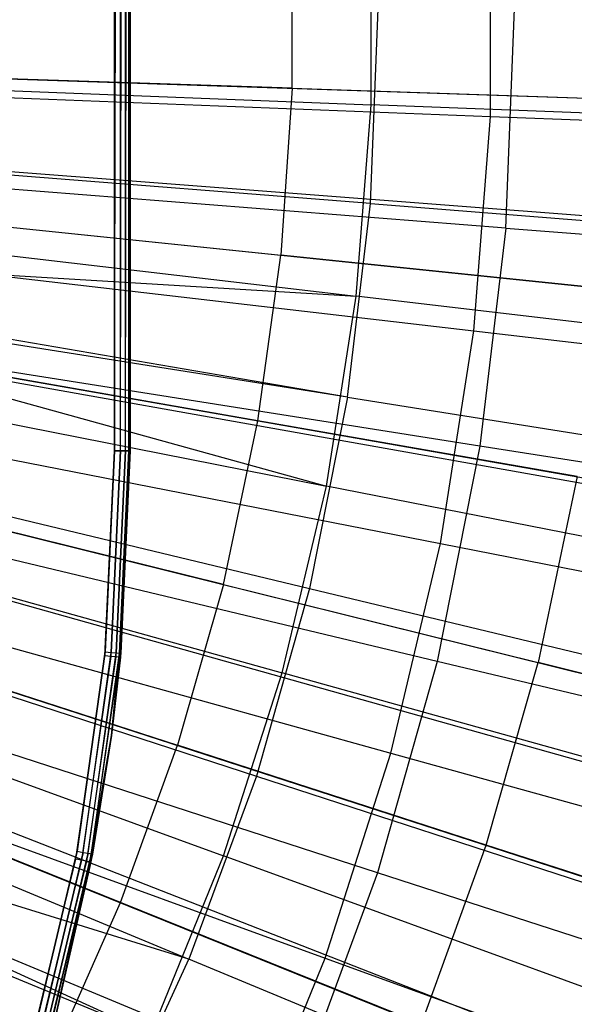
# Model space of a CAD drawing. Extents: x 0.05 to 6.09, y -3 to 3.03.
# Tile 64 of 124: x 3.63 to 3.77, y -0.24 to 0.01. Entities that reach past the tile are written whole.
import ezdxf

# ---------------------------------------------------------------- set-up
doc = ezdxf.new("R2010")
doc.units = 0
doc.header["$MEASUREMENT"] = 0
doc.layers.get('0').update_dxf_attribs({"color": 13, "linetype": 'CONTINUOUS'})

# ---------------------------------------------------------------- blocks, each defined once
blk = doc.blocks.new('PROFILE_SNOW_BALL_PLAFON_P')
at = {"color": 0}
for p, q in [((3.65515, -0.09924, 7.55126), (3.65515, 1.35909, 7.55126)), ((3.65515, -0.09924, 7.55126), (3.65515, 1.35909, 7.55126)), ((3.65666, -0.09924, 7.55096), (3.65666, 1.35909, 7.55096)), ((3.65666, -0.09924, 7.55096), (3.65666, 1.35909, 7.55096)), ((3.65793, -0.09924, 7.5501), (3.65793, 1.35909, 7.5501)), ((3.65793, -0.09924, 7.5501), (3.65793, 1.35909, 7.5501)), ((3.65879, -0.09924, 7.54882), (3.65879, 1.35909, 7.54882)), ((3.65879, -0.09924, 7.54882), (3.65879, 1.35909, 7.54882)), ((3.65909, 1.35909, 7.54732), (3.65909, -0.09924, 7.54732)), ((3.65909, 1.35909, 7.54732), (3.65909, -0.09924, 7.54732)), ((3.65515, 0.64666, 6.43905), (3.65515, -0.09924, 6.43905)), ((3.65515, -0.09924, 6.43905), (3.65667, 0.64666, 6.43935)), ((3.65515, -0.09924, 6.43905), (3.65667, 0.64666, 6.43935)), ((3.65515, 0.64666, 6.43905), (3.65515, -0.09924, 6.43905)), ((3.65666, -0.09924, 6.43935), (3.65795, 0.64666, 6.44022)), ((3.65666, -0.09924, 6.43935), (3.65795, 0.64666, 6.44022)), ((3.65666, -0.09924, 6.43935), (3.65667, 0.64666, 6.43935)), ((3.65666, -0.09924, 6.43935), (3.65667, 0.64666, 6.43935)), ((3.65793, -0.09924, 6.4402), (3.6588, 0.64666, 6.44151)), ((3.65793, -0.09924, 6.4402), (3.6588, 0.64666, 6.44151)), ((3.65793, -0.09924, 6.4402), (3.65795, 0.64666, 6.44022)), ((3.65793, -0.09924, 6.4402), (3.65795, 0.64666, 6.44022)), ((3.65879, -0.09924, 6.44148), (3.65909, 0.64666, 6.44299)), ((3.65879, -0.09924, 6.44148), (3.65909, 0.64666, 6.44299)), ((3.65879, -0.09924, 6.44148), (3.6588, 0.64666, 6.44151)), ((3.65879, -0.09924, 6.44148), (3.6588, 0.64666, 6.44151)), ((3.65909, -0.09924, 6.44299), (3.65909, 0.64666, 6.44299)), ((3.65909, -0.09924, 6.44299), (3.65909, 0.64666, 6.44299)), ((3.65909, -0.09924, 7.47927), (3.65909, 0.10236, 7.47927)), ((3.65909, 0.10236, 7.29141), (3.65909, -0.09924, 7.29141)), ((3.65909, -0.09924, 7.47927), (3.65909, 0.10236, 7.47927)), ((3.65909, 0.10236, 7.29141), (3.65909, -0.09924, 7.29141)), ((3.65793, -0.09924, 7.47649), (3.65793, 0.09958, 7.47649)), ((3.65793, -0.09924, 7.47649), (3.65793, 0.09958, 7.47649)), ((3.65793, -0.09924, 7.2942), (3.65793, 0.09958, 7.2942)), ((3.65793, -0.09924, 7.2942), (3.65793, 0.09958, 7.2942)), ((3.65879, -0.09924, 7.47777), (3.65879, 0.10085, 7.47777)), ((3.65879, -0.09924, 7.47777), (3.65879, 0.10085, 7.47777)), ((3.65879, -0.09924, 7.29292), (3.65879, 0.10085, 7.29292)), ((3.65879, -0.09924, 7.29292), (3.65879, 0.10085, 7.29292)), ((3.65515, 0.09842, 7.47534), (3.65515, -0.09924, 7.47534)), ((3.65515, -0.09924, 7.29535), (3.65515, 0.09842, 7.29535)), ((3.65515, 0.09842, 7.47534), (3.65515, -0.09924, 7.47534)), ((3.65515, -0.09924, 7.29535), (3.65515, 0.09842, 7.29535)), ((3.65666, -0.09924, 7.47564), (3.65666, 0.09872, 7.47564)), ((3.65666, -0.09924, 7.47564), (3.65666, 0.09872, 7.47564)), ((3.65666, -0.09924, 7.29505), (3.65666, 0.09872, 7.29505)), ((3.65666, -0.09924, 7.29505), (3.65666, 0.09872, 7.29505)), ((3.69999, -0.00776, 6.31053), (3.69992, 0.03445, 6.31053)), ((3.69999, -0.00776, 6.31053), (3.69992, 0.03445, 6.31053)), ((3.27539, 0.00637, 6.4171), (3.98007, -0.0171, 6.19533)), ((3.27539, 0.00637, 6.4171), (3.98007, -0.0171, 6.19533)), ((3.27496, -0.00143, 6.41711), (3.97794, -0.05569, 6.19535)), ((3.27496, -0.00143, 6.41711), (3.97794, -0.05569, 6.19535)), ((3.27454, -0.00611, 6.41711), (3.97586, -0.07878, 6.19537)), ((3.27454, -0.00611, 6.41711), (3.97586, -0.07878, 6.19537)), ((3.69999, -0.00776, 6.31053), (3.61723, -0.00501, 6.33742)), ((3.69999, -0.00776, 6.31053), (3.61723, -0.00501, 6.33742)), ((3.69999, -0.00776, 6.31053), (3.69712, -0.04988, 6.31055)), ((3.69999, -0.00776, 6.31053), (3.69712, -0.04988, 6.31055)), ((3.69999, -0.00776, 6.31053), (3.78175, -0.01049, 6.28086)), ((3.69999, -0.00776, 6.31053), (3.78175, -0.01049, 6.28086)), ((3.27282, -0.01849, 6.41712), (3.96702, -0.14193, 6.19543)), ((3.27282, -0.01849, 6.41712), (3.96702, -0.14193, 6.19543)), ((3.27282, -0.01849, 6.41712), (3.96736, -0.14003, 6.19543)), ((3.27282, -0.01849, 6.41712), (3.96736, -0.14003, 6.19543)), ((3.27024, -0.03072, 6.41714), (3.95461, -0.20053, 6.19552)), ((3.27024, -0.03072, 6.41714), (3.95461, -0.20053, 6.19552)), ((3.26885, -0.03601, 6.41715), (3.94771, -0.22669, 6.19557)), ((3.26885, -0.03601, 6.41715), (3.94771, -0.22669, 6.19557)), ((3.61475, -0.04134, 6.33743), (3.69712, -0.04988, 6.31055)), ((3.61475, -0.04134, 6.33743), (3.69712, -0.04988, 6.31055)), ((3.26682, -0.04275, 6.41717), (3.93767, -0.25999, 6.19565)), ((3.26682, -0.04275, 6.41717), (3.93767, -0.25999, 6.19565)), ((3.69131, -0.09169, 6.3106), (3.69712, -0.04988, 6.31055)), ((3.69131, -0.09169, 6.3106), (3.69712, -0.04988, 6.31055)), ((3.77849, -0.05831, 6.28088), (3.69712, -0.04988, 6.31055)), ((3.77849, -0.05831, 6.28088), (3.69712, -0.04988, 6.31055)), ((3.26256, -0.05451, 6.4172), (3.91662, -0.31813, 6.1958)), ((3.26256, -0.05451, 6.4172), (3.91662, -0.31813, 6.1958)), ((3.26328, -0.05269, 6.41719), (3.92017, -0.30914, 6.19578)), ((3.26328, -0.05269, 6.41719), (3.92017, -0.30914, 6.19578)), ((3.69131, -0.09169, 6.3106), (3.60974, -0.07741, 6.33747)), ((3.69131, -0.09169, 6.3106), (3.60974, -0.07741, 6.33747)), ((3.68261, -0.13299, 6.31066), (3.69131, -0.09169, 6.3106)), ((3.68261, -0.13299, 6.31066), (3.69131, -0.09169, 6.3106)), ((3.7719, -0.10579, 6.28093), (3.69131, -0.09169, 6.3106)), ((3.7719, -0.10579, 6.28093), (3.69131, -0.09169, 6.3106)), ((3.65269, -0.15102, 7.55126), (3.65515, -0.09924, 7.55126)), ((3.65269, -0.15102, 7.55126), (3.65515, -0.09924, 7.55126)), ((3.65515, -0.09924, 6.43905), (3.65279, -0.15001, 6.43905)), ((3.65515, -0.09924, 7.47534), (3.65279, -0.15001, 7.47534)), ((3.65279, -0.15001, 7.29535), (3.65515, -0.09924, 7.29535)), ((3.65515, -0.09924, 6.43905), (3.65279, -0.15001, 6.43905)), ((3.65515, -0.09924, 7.47534), (3.65279, -0.15001, 7.47534)), ((3.65279, -0.15001, 7.29535), (3.65515, -0.09924, 7.29535)), ((3.65666, -0.09924, 7.55096), (3.65419, -0.15116, 7.55096)), ((3.65666, -0.09924, 7.55096), (3.65419, -0.15116, 7.55096)), ((3.65429, -0.15015, 6.43935), (3.65666, -0.09924, 6.43935)), ((3.65429, -0.15015, 6.43935), (3.65666, -0.09924, 6.43935)), ((3.65666, -0.09924, 7.47564), (3.65429, -0.15015, 7.47564)), ((3.65666, -0.09924, 7.47564), (3.65429, -0.15015, 7.47564)), ((3.65429, -0.15015, 7.29505), (3.65666, -0.09924, 7.29505)), ((3.65429, -0.15015, 7.29505), (3.65666, -0.09924, 7.29505)), ((3.65666, -0.09924, 7.55096), (3.65515, -0.09924, 7.55126)), ((3.65666, -0.09924, 7.55096), (3.65515, -0.09924, 7.55126)), ((3.65666, -0.09924, 6.43935), (3.65515, -0.09924, 6.43905)), ((3.65666, -0.09924, 6.43935), (3.65515, -0.09924, 6.43905)), ((3.65515, -0.09924, 7.47534), (3.65666, -0.09924, 7.47564)), ((3.65515, -0.09924, 7.47534), (3.65666, -0.09924, 7.47564)), ((3.65515, -0.09924, 7.29535), (3.65666, -0.09924, 7.29505)), ((3.65515, -0.09924, 7.29535), (3.65666, -0.09924, 7.29505)), ((3.65793, -0.09924, 7.5501), (3.65546, -0.15129, 7.5501)), ((3.65793, -0.09924, 7.5501), (3.65546, -0.15129, 7.5501)), ((3.65556, -0.15027, 6.4402), (3.65793, -0.09924, 6.4402)), ((3.65556, -0.15027, 6.4402), (3.65793, -0.09924, 6.4402)), ((3.65793, -0.09924, 7.47649), (3.65556, -0.15027, 7.47649)), ((3.65793, -0.09924, 7.47649), (3.65556, -0.15027, 7.47649)), ((3.65556, -0.15027, 7.2942), (3.65793, -0.09924, 7.2942)), ((3.65556, -0.15027, 7.2942), (3.65793, -0.09924, 7.2942)), ((3.65879, -0.09924, 7.54882), (3.65631, -0.15137, 7.54882)), ((3.65879, -0.09924, 7.54882), (3.65631, -0.15137, 7.54882)), ((3.65641, -0.15035, 6.44148), (3.65879, -0.09924, 6.44148)), ((3.65641, -0.15035, 6.44148), (3.65879, -0.09924, 6.44148)), ((3.65879, -0.09924, 7.47777), (3.65641, -0.15035, 7.47777)), ((3.65879, -0.09924, 7.47777), (3.65641, -0.15035, 7.47777)), ((3.65641, -0.15035, 7.29292), (3.65879, -0.09924, 7.29292)), ((3.65641, -0.15035, 7.29292), (3.65879, -0.09924, 7.29292)), ((3.65909, -0.09924, 7.54732), (3.65661, -0.15139, 7.54732)), ((3.65909, -0.09924, 7.54732), (3.65661, -0.15139, 7.54732)), ((3.65793, -0.09924, 7.5501), (3.65666, -0.09924, 7.55096)), ((3.65793, -0.09924, 7.5501), (3.65666, -0.09924, 7.55096)), ((3.65793, -0.09924, 6.4402), (3.65666, -0.09924, 6.43935)), ((3.65793, -0.09924, 6.4402), (3.65666, -0.09924, 6.43935)), ((3.65666, -0.09924, 7.47564), (3.65793, -0.09924, 7.47649)), ((3.65666, -0.09924, 7.47564), (3.65793, -0.09924, 7.47649)), ((3.65666, -0.09924, 7.29505), (3.65793, -0.09924, 7.2942)), ((3.65666, -0.09924, 7.29505), (3.65793, -0.09924, 7.2942)), ((3.65671, -0.15038, 6.44299), (3.65909, -0.09924, 6.44299)), ((3.65909, -0.09924, 7.29141), (3.65671, -0.15038, 7.29141)), ((3.65671, -0.15038, 7.47927), (3.65909, -0.09924, 7.47927)), ((3.65671, -0.15038, 6.44299), (3.65909, -0.09924, 6.44299)), ((3.65671, -0.15038, 7.47927), (3.65909, -0.09924, 7.47927)), ((3.65909, -0.09924, 7.29141), (3.65671, -0.15038, 7.29141)), ((3.65879, -0.09924, 7.54882), (3.65793, -0.09924, 7.5501)), ((3.65879, -0.09924, 7.54882), (3.65793, -0.09924, 7.5501)), ((3.65879, -0.09924, 6.44148), (3.65793, -0.09924, 6.4402)), ((3.65879, -0.09924, 6.44148), (3.65793, -0.09924, 6.4402)), ((3.65793, -0.09924, 7.47649), (3.65879, -0.09924, 7.47777)), ((3.65793, -0.09924, 7.47649), (3.65879, -0.09924, 7.47777)), ((3.65793, -0.09924, 7.2942), (3.65879, -0.09924, 7.29292)), ((3.65793, -0.09924, 7.2942), (3.65879, -0.09924, 7.29292)), ((3.65909, -0.09924, 7.54732), (3.65879, -0.09924, 7.54882)), ((3.65909, -0.09924, 7.54732), (3.65879, -0.09924, 7.54882)), ((3.65909, -0.09924, 6.44299), (3.65879, -0.09924, 6.44148)), ((3.65909, -0.09924, 6.44299), (3.65879, -0.09924, 6.44148)), ((3.65879, -0.09924, 7.47777), (3.65909, -0.09924, 7.47927)), ((3.65879, -0.09924, 7.47777), (3.65909, -0.09924, 7.47927)), ((3.65879, -0.09924, 7.29292), (3.65909, -0.09924, 7.29141)), ((3.65879, -0.09924, 7.29292), (3.65909, -0.09924, 7.29141)), ((3.65909, -0.09924, 6.44299), (3.65909, -0.09924, 7.29141)), ((3.65909, -0.09924, 7.47927), (3.65909, -0.09924, 7.54732)), ((3.65909, -0.09924, 6.44299), (3.65909, -0.09924, 7.29141)), ((3.65909, -0.09924, 7.47927), (3.65909, -0.09924, 7.54732)), ((3.7719, -0.10579, 6.28093), (3.76201, -0.1527, 6.281)), ((3.7719, -0.10579, 6.28093), (3.76201, -0.1527, 6.281)), ((3.68261, -0.13299, 6.31066), (3.60223, -0.11305, 6.33753)), ((3.68261, -0.13299, 6.31066), (3.60223, -0.11305, 6.33753)), ((3.68261, -0.13299, 6.31066), (3.67104, -0.17358, 6.31075)), ((3.68261, -0.13299, 6.31066), (3.67104, -0.17358, 6.31075)), ((3.68261, -0.13299, 6.31066), (3.76201, -0.1527, 6.281)), ((3.68261, -0.13299, 6.31066), (3.76201, -0.1527, 6.281)), ((3.59226, -0.14807, 6.3376), (3.67104, -0.17358, 6.31075)), ((3.59226, -0.14807, 6.3376), (3.67104, -0.17358, 6.31075)), ((3.64534, -0.20233, 7.55126), (3.65269, -0.15102, 7.55126)), ((3.64534, -0.20233, 7.55126), (3.65269, -0.15102, 7.55126)), ((3.65279, -0.15001, 6.43905), (3.64572, -0.20034, 6.43905)), ((3.65279, -0.15001, 7.47534), (3.64572, -0.20034, 7.47534)), ((3.64572, -0.20034, 7.29535), (3.65279, -0.15001, 7.29535)), ((3.65279, -0.15001, 6.43905), (3.64572, -0.20034, 6.43905)), ((3.65279, -0.15001, 7.47534), (3.64572, -0.20034, 7.47534)), ((3.64572, -0.20034, 7.29535), (3.65279, -0.15001, 7.29535)), ((3.65419, -0.15116, 7.55096), (3.64682, -0.20262, 7.55096)), ((3.65419, -0.15116, 7.55096), (3.64682, -0.20262, 7.55096)), ((3.6472, -0.20062, 6.43935), (3.65429, -0.15015, 6.43935)), ((3.6472, -0.20062, 6.43935), (3.65429, -0.15015, 6.43935)), ((3.6472, -0.20062, 7.47564), (3.65429, -0.15015, 7.47564)), ((3.6472, -0.20062, 7.47564), (3.65429, -0.15015, 7.47564)), ((3.6472, -0.20062, 7.29505), (3.65429, -0.15015, 7.29505)), ((3.6472, -0.20062, 7.29505), (3.65429, -0.15015, 7.29505)), ((3.65546, -0.15129, 7.5501), (3.64807, -0.20286, 7.5501)), ((3.65546, -0.15129, 7.5501), (3.64807, -0.20286, 7.5501)), ((3.64845, -0.20085, 6.4402), (3.65556, -0.15027, 6.4402)), ((3.64845, -0.20085, 6.4402), (3.65556, -0.15027, 6.4402)), ((3.64845, -0.20086, 7.47649), (3.65556, -0.15027, 7.47649)), ((3.64845, -0.20086, 7.47649), (3.65556, -0.15027, 7.47649)), ((3.64845, -0.20086, 7.2942), (3.65556, -0.15027, 7.2942)), ((3.64845, -0.20086, 7.2942), (3.65556, -0.15027, 7.2942)), ((3.65631, -0.15137, 7.54882), (3.64891, -0.20302, 7.54882)), ((3.65631, -0.15137, 7.54882), (3.64891, -0.20302, 7.54882)), ((3.64929, -0.20101, 6.44148), (3.65641, -0.15035, 6.44148)), ((3.64929, -0.20101, 6.44148), (3.65641, -0.15035, 6.44148)), ((3.64929, -0.20101, 7.47777), (3.65641, -0.15035, 7.47777)), ((3.64929, -0.20101, 7.47777), (3.65641, -0.15035, 7.47777)), ((3.64929, -0.20101, 7.29292), (3.65641, -0.15035, 7.29292)), ((3.64929, -0.20101, 7.29292), (3.65641, -0.15035, 7.29292)), ((3.65419, -0.15116, 7.55096), (3.65269, -0.15102, 7.55126)), ((3.65419, -0.15116, 7.55096), (3.65269, -0.15102, 7.55126)), ((3.65279, -0.15001, 6.43905), (3.65429, -0.15015, 6.43935)), ((3.65279, -0.15001, 6.43905), (3.65429, -0.15015, 6.43935)), ((3.65279, -0.15001, 7.47534), (3.65429, -0.15015, 7.47564)), ((3.65279, -0.15001, 7.47534), (3.65429, -0.15015, 7.47564)), ((3.65279, -0.15001, 7.29535), (3.65429, -0.15015, 7.29505)), ((3.65279, -0.15001, 7.29535), (3.65429, -0.15015, 7.29505)), ((3.65546, -0.15129, 7.5501), (3.65419, -0.15116, 7.55096)), ((3.65546, -0.15129, 7.5501), (3.65419, -0.15116, 7.55096)), ((3.65429, -0.15015, 6.43935), (3.65556, -0.15027, 6.4402)), ((3.65429, -0.15015, 6.43935), (3.65556, -0.15027, 6.4402)), ((3.65429, -0.15015, 7.47564), (3.65556, -0.15027, 7.47649)), ((3.65429, -0.15015, 7.47564), (3.65556, -0.15027, 7.47649)), ((3.65429, -0.15015, 7.29505), (3.65556, -0.15027, 7.2942)), ((3.65429, -0.15015, 7.29505), (3.65556, -0.15027, 7.2942)), ((3.65437, -0.17115, 6.44299), (3.65641, -0.15035, 6.44148)), ((3.65437, -0.17115, 6.44299), (3.65641, -0.15035, 6.44148)), ((3.65437, -0.17115, 7.47927), (3.65641, -0.15035, 7.47777)), ((3.65437, -0.17115, 7.47927), (3.65641, -0.15035, 7.47777)), ((3.65641, -0.15035, 7.29292), (3.65437, -0.17115, 7.29141)), ((3.65641, -0.15035, 7.29292), (3.65437, -0.17115, 7.29141)), ((3.65437, -0.17115, 6.44299), (3.65671, -0.15038, 6.44299)), ((3.65671, -0.15038, 7.29141), (3.65437, -0.17115, 7.29141)), ((3.65437, -0.17115, 7.47927), (3.65671, -0.15038, 7.47927)), ((3.65437, -0.17115, 6.44299), (3.65671, -0.15038, 6.44299)), ((3.65437, -0.17115, 7.47927), (3.65671, -0.15038, 7.47927)), ((3.65671, -0.15038, 7.29141), (3.65437, -0.17115, 7.29141)), ((3.65437, -0.17115, 7.54732), (3.65631, -0.15137, 7.54882)), ((3.65437, -0.17115, 7.54732), (3.65631, -0.15137, 7.54882)), ((3.65661, -0.15139, 7.54732), (3.65437, -0.17115, 7.54732)), ((3.65661, -0.15139, 7.54732), (3.65437, -0.17115, 7.54732)), ((3.65631, -0.15137, 7.54882), (3.65546, -0.15129, 7.5501)), ((3.65631, -0.15137, 7.54882), (3.65546, -0.15129, 7.5501)), ((3.65556, -0.15027, 6.4402), (3.65641, -0.15035, 6.44148)), ((3.65556, -0.15027, 6.4402), (3.65641, -0.15035, 6.44148)), ((3.65556, -0.15027, 7.47649), (3.65641, -0.15035, 7.47777)), ((3.65556, -0.15027, 7.47649), (3.65641, -0.15035, 7.47777)), ((3.65556, -0.15027, 7.2942), (3.65641, -0.15035, 7.29292)), ((3.65556, -0.15027, 7.2942), (3.65641, -0.15035, 7.29292)), ((3.65661, -0.15139, 7.54732), (3.65631, -0.15137, 7.54882)), ((3.65661, -0.15139, 7.54732), (3.65631, -0.15137, 7.54882)), ((3.65671, -0.15038, 6.44299), (3.65641, -0.15035, 6.44148)), ((3.65671, -0.15038, 6.44299), (3.65641, -0.15035, 6.44148)), ((3.65641, -0.15035, 7.47777), (3.65671, -0.15038, 7.47927)), ((3.65641, -0.15035, 7.47777), (3.65671, -0.15038, 7.47927)), ((3.65671, -0.15038, 7.29141), (3.65641, -0.15035, 7.29292)), ((3.65671, -0.15038, 7.29141), (3.65641, -0.15035, 7.29292)), ((3.65661, -0.15139, 7.54732), (3.65671, -0.15038, 7.47927)), ((3.65661, -0.15139, 7.54732), (3.65671, -0.15038, 7.47927)), ((3.65671, -0.15038, 6.44299), (3.65671, -0.15038, 7.29141)), ((3.65671, -0.15038, 6.44299), (3.65671, -0.15038, 7.29141)), ((3.74888, -0.1988, 6.2811), (3.76201, -0.1527, 6.281)), ((3.74888, -0.1988, 6.2811), (3.76201, -0.1527, 6.281)), ((3.84049, -0.17218, 6.24854), (3.76201, -0.1527, 6.281)), ((3.84049, -0.17218, 6.24854), (3.76201, -0.1527, 6.281)), ((3.64891, -0.20302, 7.54882), (3.65437, -0.17115, 7.54732)), ((3.64891, -0.20302, 7.54882), (3.65437, -0.17115, 7.54732)), ((3.65437, -0.17115, 7.54732), (3.6492, -0.20308, 7.54732)), ((3.65437, -0.17115, 7.54732), (3.6492, -0.20308, 7.54732)), ((3.65437, -0.17115, 6.44299), (3.64929, -0.20101, 6.44148)), ((3.65437, -0.17115, 6.44299), (3.64929, -0.20101, 6.44148)), ((3.64929, -0.20101, 7.47777), (3.65437, -0.17115, 7.47927)), ((3.64929, -0.20101, 7.47777), (3.65437, -0.17115, 7.47927)), ((3.64929, -0.20101, 7.29292), (3.65437, -0.17115, 7.29141)), ((3.64929, -0.20101, 7.29292), (3.65437, -0.17115, 7.29141)), ((3.64959, -0.20107, 6.44299), (3.65437, -0.17115, 6.44299)), ((3.65437, -0.17115, 7.29141), (3.64959, -0.20107, 7.29141)), ((3.65437, -0.17115, 7.54732), (3.64959, -0.20107, 7.47927)), ((3.64959, -0.20107, 7.47927), (3.65437, -0.17115, 7.47927)), ((3.65437, -0.17115, 7.54732), (3.64959, -0.20107, 7.47927)), ((3.64959, -0.20107, 6.44299), (3.65437, -0.17115, 6.44299)), ((3.64959, -0.20107, 7.47927), (3.65437, -0.17115, 7.47927)), ((3.65437, -0.17115, 7.29141), (3.64959, -0.20107, 7.29141)), ((3.65437, -0.17115, 6.44299), (3.65437, -0.17115, 7.29141)), ((3.65437, -0.17115, 6.44299), (3.65437, -0.17115, 7.29141)), ((3.65437, -0.17115, 7.54732), (3.65437, -0.17115, 7.47927)), ((3.65437, -0.17115, 7.54732), (3.65437, -0.17115, 7.47927)), ((3.65667, -0.21327, 6.31085), (3.67104, -0.17358, 6.31075)), ((3.65667, -0.21327, 6.31085), (3.67104, -0.17358, 6.31075)), ((3.74888, -0.1988, 6.2811), (3.67104, -0.17358, 6.31075)), ((3.74888, -0.1988, 6.2811), (3.67104, -0.17358, 6.31075)), ((3.65667, -0.21327, 6.31085), (3.57986, -0.18231, 6.33769)), ((3.65667, -0.21327, 6.31085), (3.57986, -0.18231, 6.33769)), ((3.73256, -0.24387, 6.28122), (3.74888, -0.1988, 6.2811)), ((3.73256, -0.24387, 6.28122), (3.74888, -0.1988, 6.2811)), ((3.82581, -0.22373, 6.24865), (3.74888, -0.1988, 6.2811)), ((3.82581, -0.22373, 6.24865), (3.74888, -0.1988, 6.2811)), ((3.64572, -0.20034, 6.43905), (3.634, -0.24979, 6.43905)), ((3.64572, -0.20034, 7.47534), (3.634, -0.24979, 7.47534)), ((3.634, -0.24979, 7.29535), (3.64572, -0.20034, 7.29535)), ((3.64572, -0.20034, 6.43905), (3.634, -0.24979, 6.43905)), ((3.64572, -0.20034, 7.47534), (3.634, -0.24979, 7.47534)), ((3.634, -0.24979, 7.29535), (3.64572, -0.20034, 7.29535)), ((3.63545, -0.25021, 6.43935), (3.6472, -0.20062, 6.43935)), ((3.63545, -0.25021, 6.43935), (3.6472, -0.20062, 6.43935)), ((3.6472, -0.20062, 7.47564), (3.63545, -0.25021, 7.47564)), ((3.6472, -0.20062, 7.47564), (3.63545, -0.25021, 7.47564)), ((3.6472, -0.20062, 7.29505), (3.63545, -0.25021, 7.29505)), ((3.6472, -0.20062, 7.29505), (3.63545, -0.25021, 7.29505)), ((3.63668, -0.25056, 6.4402), (3.64845, -0.20085, 6.4402)), ((3.63668, -0.25056, 6.4402), (3.64845, -0.20085, 6.4402)), ((3.64845, -0.20086, 7.47649), (3.63668, -0.25056, 7.47649)), ((3.64845, -0.20086, 7.47649), (3.63668, -0.25056, 7.47649)), ((3.64845, -0.20086, 7.2942), (3.63668, -0.25056, 7.2942)), ((3.64845, -0.20086, 7.2942), (3.63668, -0.25056, 7.2942)), ((3.6375, -0.2508, 6.44148), (3.64929, -0.20101, 6.44148)), ((3.6375, -0.2508, 6.44148), (3.64929, -0.20101, 6.44148)), ((3.64929, -0.20101, 7.47777), (3.6375, -0.2508, 7.47777)), ((3.64929, -0.20101, 7.47777), (3.6375, -0.2508, 7.47777)), ((3.64929, -0.20101, 7.29292), (3.6375, -0.2508, 7.29292)), ((3.64929, -0.20101, 7.29292), (3.6375, -0.2508, 7.29292)), ((3.64929, -0.20101, 6.44148), (3.6403, -0.24182, 6.44299)), ((3.64929, -0.20101, 6.44148), (3.6403, -0.24182, 6.44299)), ((3.64929, -0.20101, 7.47777), (3.6403, -0.24182, 7.47927)), ((3.64929, -0.20101, 7.47777), (3.6403, -0.24182, 7.47927)), ((3.64929, -0.20101, 7.29292), (3.6403, -0.24182, 7.29141)), ((3.64929, -0.20101, 7.29292), (3.6403, -0.24182, 7.29141)), ((3.6403, -0.24182, 6.44299), (3.64959, -0.20107, 6.44299)), ((3.64959, -0.20107, 7.29141), (3.6403, -0.24182, 7.29141)), ((3.6403, -0.24182, 7.47927), (3.64959, -0.20107, 7.47927)), ((3.6403, -0.24182, 6.44299), (3.64959, -0.20107, 6.44299)), ((3.6403, -0.24182, 7.47927), (3.64959, -0.20107, 7.47927)), ((3.64959, -0.20107, 7.29141), (3.6403, -0.24182, 7.29141)), ((3.64572, -0.20034, 6.43905), (3.6472, -0.20062, 6.43935)), ((3.64572, -0.20034, 6.43905), (3.6472, -0.20062, 6.43935)), ((3.64572, -0.20034, 7.47534), (3.6472, -0.20062, 7.47564)), ((3.64572, -0.20034, 7.47534), (3.6472, -0.20062, 7.47564)), ((3.64572, -0.20034, 7.29535), (3.6472, -0.20062, 7.29505)), ((3.64572, -0.20034, 7.29535), (3.6472, -0.20062, 7.29505)), ((3.6472, -0.20062, 6.43935), (3.64845, -0.20085, 6.4402)), ((3.6472, -0.20062, 6.43935), (3.64845, -0.20085, 6.4402)), ((3.6472, -0.20062, 7.47564), (3.64845, -0.20086, 7.47649)), ((3.6472, -0.20062, 7.47564), (3.64845, -0.20086, 7.47649)), ((3.6472, -0.20062, 7.29505), (3.64845, -0.20086, 7.2942)), ((3.6472, -0.20062, 7.29505), (3.64845, -0.20086, 7.2942)), ((3.64845, -0.20085, 6.4402), (3.64929, -0.20101, 6.44148)), ((3.64845, -0.20085, 6.4402), (3.64929, -0.20101, 6.44148)), ((3.64845, -0.20086, 7.47649), (3.64929, -0.20101, 7.47777)), ((3.64845, -0.20086, 7.47649), (3.64929, -0.20101, 7.47777)), ((3.64845, -0.20086, 7.2942), (3.64929, -0.20101, 7.29292)), ((3.64845, -0.20086, 7.2942), (3.64929, -0.20101, 7.29292)), ((3.6492, -0.20308, 7.54732), (3.64959, -0.20107, 7.47927)), ((3.6492, -0.20308, 7.54732), (3.64959, -0.20107, 7.47927)), ((3.64959, -0.20107, 6.44299), (3.64929, -0.20101, 6.44148)), ((3.64959, -0.20107, 6.44299), (3.64929, -0.20101, 6.44148)), ((3.64959, -0.20107, 7.47927), (3.64929, -0.20101, 7.47777)), ((3.64959, -0.20107, 7.47927), (3.64929, -0.20101, 7.47777)), ((3.64959, -0.20107, 7.29141), (3.64929, -0.20101, 7.29292)), ((3.64959, -0.20107, 7.29141), (3.64929, -0.20101, 7.29292)), ((3.64959, -0.20107, 6.44299), (3.64959, -0.20107, 7.29141)), ((3.64959, -0.20107, 6.44299), (3.64959, -0.20107, 7.29141)), ((3.63315, -0.25272, 7.55126), (3.64534, -0.20233, 7.55126)), ((3.63315, -0.25272, 7.55126), (3.64534, -0.20233, 7.55126)), ((3.64682, -0.20262, 7.55096), (3.6346, -0.25314, 7.55096)), ((3.64682, -0.20262, 7.55096), (3.6346, -0.25314, 7.55096)), ((3.64807, -0.20286, 7.5501), (3.63583, -0.2535, 7.5501)), ((3.64807, -0.20286, 7.5501), (3.63583, -0.2535, 7.5501)), ((3.64891, -0.20302, 7.54882), (3.63665, -0.25374, 7.54882)), ((3.64891, -0.20302, 7.54882), (3.63665, -0.25374, 7.54882)), ((3.6403, -0.24182, 7.54732), (3.64891, -0.20302, 7.54882)), ((3.6403, -0.24182, 7.54732), (3.64891, -0.20302, 7.54882)), ((3.6492, -0.20308, 7.54732), (3.6403, -0.24182, 7.47927)), ((3.6492, -0.20308, 7.54732), (3.6403, -0.24182, 7.47927)), ((3.6492, -0.20308, 7.54732), (3.6403, -0.24182, 7.54732)), ((3.6492, -0.20308, 7.54732), (3.6403, -0.24182, 7.54732)), ((3.64682, -0.20262, 7.55096), (3.64534, -0.20233, 7.55126)), ((3.64682, -0.20262, 7.55096), (3.64534, -0.20233, 7.55126)), ((3.64807, -0.20286, 7.5501), (3.64682, -0.20262, 7.55096)), ((3.64807, -0.20286, 7.5501), (3.64682, -0.20262, 7.55096)), ((3.64891, -0.20302, 7.54882), (3.64807, -0.20286, 7.5501)), ((3.64891, -0.20302, 7.54882), (3.64807, -0.20286, 7.5501)), ((3.6492, -0.20308, 7.54732), (3.64891, -0.20302, 7.54882)), ((3.6492, -0.20308, 7.54732), (3.64891, -0.20302, 7.54882)), ((3.63957, -0.25186, 6.31098), (3.65667, -0.21327, 6.31085)), ((3.63957, -0.25186, 6.31098), (3.65667, -0.21327, 6.31085)), ((3.73256, -0.24387, 6.28122), (3.65667, -0.21327, 6.31085)), ((3.73256, -0.24387, 6.28122), (3.65667, -0.21327, 6.31085))]:
    blk.add_line(p, q, dxfattribs=at)
blk = doc.blocks.new('GRUPUJ_1')
at = {"color": 0}
for p, q in [((3.69549, 2.98975, 0.10387), (3.69549, 3.04408, 0.10387)), ((3.69549, 2.98975, 0.10387), (3.69549, 3.04408, 0.10387)), ((3.66536, 2.99268, 6.19953), (3.66536, 3.04116, 6.19953)), ((3.66536, 2.99268, 6.19953), (3.66536, 3.04116, 6.19953)), ((3.66518, 2.96774, 6.1535), (3.66711, 3.01692, 6.15348)), ((3.66518, 2.96774, 6.1535), (3.66711, 3.01692, 6.15348)), ((3.69934, 2.96155, 0.15006), (3.70152, 3.01692, 0.15005)), ((3.69934, 2.96155, 0.15006), (3.70152, 3.01692, 0.15005)), ((3.43407, 3.00167, 6.24942), (3.66536, 2.99268, 6.19953)), ((3.43407, 3.00167, 6.24942), (3.66536, 2.99268, 6.19953)), ((3.4647, 2.99869, 0.05168), (3.69549, 2.98975, 0.10387)), ((3.4647, 2.99869, 0.05168), (3.69549, 2.98975, 0.10387)), ((3.66161, 2.94434, 6.19955), (3.66536, 2.99268, 6.19953)), ((3.66161, 2.94434, 6.19955), (3.66536, 2.99268, 6.19953)), ((3.89226, 2.98385, 6.13238), (3.66536, 2.99268, 6.19953)), ((3.89226, 2.98385, 6.13238), (3.66536, 2.99268, 6.19953)), ((3.69128, 2.93559, 0.1039), (3.69549, 2.98975, 0.10387)), ((3.69128, 2.93559, 0.1039), (3.69549, 2.98975, 0.10387)), ((3.69549, 2.98975, 0.10387), (3.92171, 2.981, 0.17326)), ((3.69549, 2.98975, 0.10387), (3.92171, 2.981, 0.17326)), ((3.66518, 2.96774, 6.1535), (3.43283, 2.98606, 6.20579)), ((3.66518, 2.96774, 6.1535), (3.43283, 2.98606, 6.20579)), ((3.69934, 2.96155, 0.15006), (3.4676, 2.97975, 0.09509)), ((3.69934, 2.96155, 0.15006), (3.4676, 2.97975, 0.09509)), ((3.43171, 2.97125, 6.24944), (3.66161, 2.94434, 6.19955)), ((3.43171, 2.97125, 6.24944), (3.66161, 2.94434, 6.19955)), ((3.6594, 2.91886, 6.15354), (3.66518, 2.96774, 6.1535)), ((3.6594, 2.91886, 6.15354), (3.66518, 2.96774, 6.1535)), ((3.66518, 2.96774, 6.1535), (3.89285, 2.94978, 6.08347)), ((3.66518, 2.96774, 6.1535), (3.89285, 2.94978, 6.08347)), ((3.46188, 2.96235, 0.0517), (3.69128, 2.93559, 0.1039)), ((3.46188, 2.96235, 0.0517), (3.69128, 2.93559, 0.1039)), ((3.69934, 2.96155, 0.15006), (3.69283, 2.90652, 0.15011)), ((3.69934, 2.96155, 0.15006), (3.69283, 2.90652, 0.15011)), ((3.69934, 2.96155, 0.15006), (3.9262, 2.94374, 0.22271)), ((3.69934, 2.96155, 0.15006), (3.9262, 2.94374, 0.22271)), ((3.6594, 2.91886, 6.15354), (3.42965, 2.95829, 6.20581)), ((3.6594, 2.91886, 6.15354), (3.42965, 2.95829, 6.20581)), ((3.42997, 2.95829, 6.24945), (3.66161, 2.94434, 6.19955)), ((3.42997, 2.95829, 6.24945), (3.66161, 2.94434, 6.19955)), ((3.42997, 2.95829, 6.24945), (3.65411, 2.89644, 6.19961)), ((3.42997, 2.95829, 6.24945), (3.65411, 2.89644, 6.19961)), ((3.6594, 2.91886, 6.15354), (3.4292, 2.95538, 6.20582)), ((3.6594, 2.91886, 6.15354), (3.4292, 2.95538, 6.20582)), ((3.69283, 2.90652, 0.15011), (3.46323, 2.94282, 0.09512)), ((3.69283, 2.90652, 0.15011), (3.46323, 2.94282, 0.09512)), ((3.65411, 2.89644, 6.19961), (3.66161, 2.94434, 6.19955)), ((3.65411, 2.89644, 6.19961), (3.66161, 2.94434, 6.19955)), ((3.88713, 2.91792, 6.13242), (3.66161, 2.94434, 6.19955)), ((3.88713, 2.91792, 6.13242), (3.66161, 2.94434, 6.19955)), ((3.42699, 2.94111, 6.24947), (3.65411, 2.89644, 6.19961)), ((3.42699, 2.94111, 6.24947), (3.65411, 2.89644, 6.19961)), ((3.68288, 2.88191, 0.10396), (3.69128, 2.93559, 0.1039)), ((3.68288, 2.88191, 0.10396), (3.69128, 2.93559, 0.1039)), ((3.69128, 2.93559, 0.1039), (3.91614, 2.90937, 0.1733)), ((3.69128, 2.93559, 0.1039), (3.91614, 2.90937, 0.1733)), ((3.42318, 2.92509, 6.20586), (3.6498, 2.87059, 6.15361)), ((3.42318, 2.92509, 6.20586), (3.6498, 2.87059, 6.15361)), ((3.45624, 2.92634, 0.05174), (3.68288, 2.88191, 0.10396)), ((3.45624, 2.92634, 0.05174), (3.68288, 2.88191, 0.10396)), ((3.6594, 2.91886, 6.15354), (3.6498, 2.87059, 6.15361)), ((3.6594, 2.91886, 6.15354), (3.6498, 2.87059, 6.15361)), ((3.6594, 2.91886, 6.15354), (3.88495, 2.88306, 6.08353)), ((3.6594, 2.91886, 6.15354), (3.88495, 2.88306, 6.08353)), ((3.41996, 2.91143, 6.24953), (3.64293, 2.84926, 6.19969)), ((3.41996, 2.91143, 6.24953), (3.64293, 2.84926, 6.19969)), ((3.68202, 2.85217, 0.15019), (3.45598, 2.90634, 0.09518)), ((3.68202, 2.85217, 0.15019), (3.45598, 2.90634, 0.09518)), ((3.69283, 2.90652, 0.15011), (3.68202, 2.85217, 0.15019)), ((3.69283, 2.90652, 0.15011), (3.68202, 2.85217, 0.15019)), ((3.91759, 2.87101, 0.22278), (3.69283, 2.90652, 0.15011)), ((3.91759, 2.87101, 0.22278), (3.69283, 2.90652, 0.15011)), ((3.41479, 2.89537, 6.20592), (3.63644, 2.82323, 6.15371)), ((3.41479, 2.89537, 6.20592), (3.63644, 2.82323, 6.15371)), ((3.64293, 2.84926, 6.19969), (3.65411, 2.89644, 6.19961)), ((3.64293, 2.84926, 6.19969), (3.65411, 2.89644, 6.19961)), ((3.87691, 2.85259, 6.1325), (3.65411, 2.89644, 6.19961)), ((3.87691, 2.85259, 6.1325), (3.65411, 2.89644, 6.19961)), ((3.44784, 2.89088, 0.05181), (3.67035, 2.82904, 0.10405)), ((3.44784, 2.89088, 0.05181), (3.67035, 2.82904, 0.10405)), ((3.41065, 2.88238, 6.24959), (3.62813, 2.80309, 6.1998)), ((3.41065, 2.88238, 6.24959), (3.62813, 2.80309, 6.1998)), ((3.67035, 2.82904, 0.10405), (3.68288, 2.88191, 0.10396)), ((3.67035, 2.82904, 0.10405), (3.68288, 2.88191, 0.10396)), ((3.68288, 2.88191, 0.10396), (3.90504, 2.83838, 0.17338)), ((3.68288, 2.88191, 0.10396), (3.90504, 2.83838, 0.17338)), ((3.66698, 2.79884, 0.1503), (3.44588, 2.87054, 0.09525)), ((3.66698, 2.79884, 0.1503), (3.44588, 2.87054, 0.09525)), ((3.6498, 2.87059, 6.15361), (3.63644, 2.82323, 6.15371)), ((3.6498, 2.87059, 6.15361), (3.63644, 2.82323, 6.15371)), ((3.6498, 2.87059, 6.15361), (3.87184, 2.81716, 6.08363)), ((3.6498, 2.87059, 6.15361), (3.87184, 2.81716, 6.08363)), ((3.4041, 2.86639, 6.206), (3.6194, 2.77705, 6.15384)), ((3.4041, 2.86639, 6.206), (3.6194, 2.77705, 6.15384)), ((3.43671, 2.85617, 0.05189), (3.65377, 2.77731, 0.10418)), ((3.43671, 2.85617, 0.05189), (3.65377, 2.77731, 0.10418)), ((3.39911, 2.85414, 6.24968), (3.6098, 2.75821, 6.19994)), ((3.39911, 2.85414, 6.24968), (3.6098, 2.75821, 6.19994)), ((3.68202, 2.85217, 0.15019), (3.66698, 2.79884, 0.1503)), ((3.68202, 2.85217, 0.15019), (3.66698, 2.79884, 0.1503)), ((3.9033, 2.79918, 0.22288), (3.68202, 2.85217, 0.15019)), ((3.9033, 2.79918, 0.22288), (3.68202, 2.85217, 0.15019)), ((3.62813, 2.80309, 6.1998), (3.64293, 2.84926, 6.19969)), ((3.62813, 2.80309, 6.1998), (3.64293, 2.84926, 6.19969)), ((3.86166, 2.78824, 6.13261), (3.64293, 2.84926, 6.19969)), ((3.86166, 2.78824, 6.13261), (3.64293, 2.84926, 6.19969)), ((3.6194, 2.77705, 6.15384), (3.39509, 2.84625, 6.20607)), ((3.6194, 2.77705, 6.15384), (3.39509, 2.84625, 6.20607)), ((3.39541, 2.84625, 6.24971), (3.6098, 2.75821, 6.19994)), ((3.39541, 2.84625, 6.24971), (3.6098, 2.75821, 6.19994)), ((3.43301, 2.83564, 0.09535), (3.6478, 2.74685, 0.15045)), ((3.43301, 2.83564, 0.09535), (3.6478, 2.74685, 0.15045)), ((3.65377, 2.77731, 0.10418), (3.67035, 2.82904, 0.10405)), ((3.65377, 2.77731, 0.10418), (3.67035, 2.82904, 0.10405)), ((3.67035, 2.82904, 0.10405), (3.88847, 2.76847, 0.1735)), ((3.67035, 2.82904, 0.10405), (3.88847, 2.76847, 0.1735)), ((3.63644, 2.82323, 6.15371), (3.6194, 2.77705, 6.15384)), ((3.63644, 2.82323, 6.15371), (3.6194, 2.77705, 6.15384)), ((3.63644, 2.82323, 6.15371), (3.8536, 2.7525, 6.08376)), ((3.63644, 2.82323, 6.15371), (3.8536, 2.7525, 6.08376)), ((3.6098, 2.75821, 6.19994), (3.62813, 2.80309, 6.1998)), ((3.6098, 2.75821, 6.19994), (3.62813, 2.80309, 6.1998)), ((3.84147, 2.72526, 6.13276), (3.62813, 2.80309, 6.1998)), ((3.84147, 2.72526, 6.13276), (3.62813, 2.80309, 6.1998)), ((3.66698, 2.79884, 0.1503), (3.6478, 2.74685, 0.15045)), ((3.66698, 2.79884, 0.1503), (3.6478, 2.74685, 0.15045)), ((3.88342, 2.72869, 0.22303), (3.66698, 2.79884, 0.1503)), ((3.88342, 2.72869, 0.22303), (3.66698, 2.79884, 0.1503)), ((3.5988, 2.73235, 6.15399), (3.6194, 2.77705, 6.15384)), ((3.5988, 2.73235, 6.15399), (3.6194, 2.77705, 6.15384)), ((3.83035, 2.68946, 6.08393), (3.6194, 2.77705, 6.15384)), ((3.83035, 2.68946, 6.08393), (3.6194, 2.77705, 6.15384)), ((3.63322, 2.72701, 0.10433), (3.65377, 2.77731, 0.10418)), ((3.63322, 2.72701, 0.10433), (3.65377, 2.77731, 0.10418)), ((3.65377, 2.77731, 0.10418), (3.86653, 2.70006, 0.17367)), ((3.65377, 2.77731, 0.10418), (3.86653, 2.70006, 0.17367))]:
    blk.add_line(p, q, dxfattribs=at)
blk.add_blockref('PROFILE_SNOW_BALL_PLAFON_P', (-0.05452, 3.0046, -0.05645), dxfattribs=at)

msp = doc.modelspace()

# ---------------------------------------------------------------- block references
at = {"color": 0}
msp.add_blockref('GRUPUJ_1', (0.05452, -3.0046, 0.05645), dxfattribs=at)

doc.saveas('drawing.dxf')
